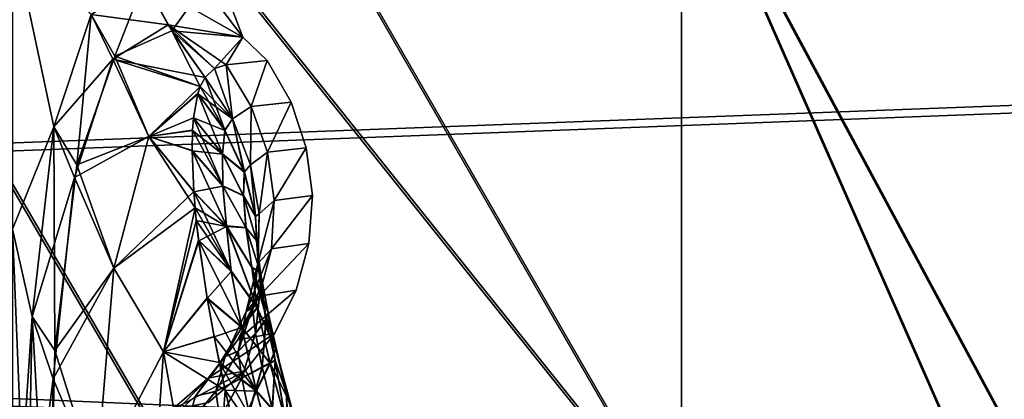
# Model space of a CAD drawing. Header units: metres. Extents: x -2 to 102, y -85 to 102.
# Tile 247 of 256: x 89.297 to 89.7, y 12.565 to 12.72. Entities that reach past the tile are written whole.
import ezdxf

# ---------------------------------------------------------------- set-up
doc = ezdxf.new("R2010")
doc.units = ezdxf.units.M
doc.layers.add('solid_21064300', color=7, linetype='CONTINUOUS')

msp = doc.modelspace()

# ---------------------------------------------------------------- linework, layer by layer
at = {"layer": 'solid_21064300'}
for points in [[(89.56752, 13.925978), (90.205063, 12.623672), (90.205063, 12.607708, 0.634671)], [(89.56752, 13.908181, -0.7038), (90.205063, 12.623672), (89.56752, 13.925978)], [(89.56752, 13.908162, 0.704183), (89.56752, 13.925978), (90.205063, 12.607708, 0.634671)], [(89.56752, 13.908181, -0.7038), (90.205063, 12.60772, -0.634434), (90.205063, 12.623672)], [(89.56752, 13.908181, -0.7038), (90.205063, 12.559903, -1.267264), (90.205063, 12.60772, -0.634434)], [(89.56752, 13.908181, -0.7038), (89.56752, 13.854839, -1.405802), (90.205063, 12.559903, -1.267264)], [(89.56752, 13.908162, 0.704183), (90.205063, 12.607708, 0.634671), (90.205063, 12.559855, 1.267738)], [(89.56752, 13.854762, 1.406565), (89.56752, 13.908162, 0.704183), (90.205063, 12.559855, 1.267738)], [(87.33728, 13.88422, 11.330343), (87.981567, 12.620817, 11.392597), (98.935745, 13.030113, 11.372429)], [(87.983307, 12.617163, -11.392777), (87.339081, 13.880909, -11.330506), (98.935745, 13.030113, -11.372429)], [(89.56752, 13.854839, -1.405802), (90.205063, 12.480341, -1.896892), (90.205063, 12.559903, -1.267264)], [(89.56752, 13.854839, -1.405802), (89.56752, 13.766087, -2.104211), (90.205063, 12.480341, -1.896892)], [(89.56752, 13.854762, 1.406565), (90.205063, 12.559855, 1.267738), (90.205063, 12.480234, 1.897597)], [(89.56752, 13.765913, 2.105348), (89.56752, 13.854762, 1.406565), (90.205063, 12.480234, 1.897597)], [(89.56752, 13.766087, -2.104211), (90.205063, 12.369237, -2.521725), (90.205063, 12.480341, -1.896892)], [(89.56752, 13.766087, -2.104211), (89.56752, 13.642151, -2.797242), (90.205063, 12.369237, -2.521725)], [(89.56752, 13.765913, 2.105348), (90.205063, 12.480234, 1.897597), (90.205063, 12.369047, 2.522657)], [(89.56752, 13.641843, 2.798743), (89.56752, 13.765913, 2.105348), (90.205063, 12.369047, 2.522657)], [(88.868202, 13.721738, -6.529762), (89.56752, 12.508906, -6.120467), (89.56752, 12.802241, -5.480462)], [(88.868202, 13.721738, -6.529762), (88.868202, 13.382913, -7.198717), (89.56752, 12.508906, -6.120467)], [(88.868202, 13.719884, 6.533656), (89.56752, 12.801035, 5.483281), (89.56752, 12.50739, 6.123565)], [(88.868202, 13.380642, 7.202936), (88.868202, 13.719884, 6.533656), (89.56752, 12.50739, 6.123565)], [(89.56752, 13.642151, -2.797242), (90.205063, 12.226871, -3.140185), (90.205063, 12.369237, -2.521725)], [(89.56752, 13.642151, -2.797242), (89.56752, 13.483349, -3.483123), (90.205063, 12.226871, -3.140185)], [(89.56752, 13.641843, 2.798743), (90.205063, 12.369047, 2.522657), (90.205063, 12.226575, 3.141337)], [(89.56752, 13.48287, 3.484979), (89.56752, 13.641843, 2.798743), (90.205063, 12.226575, 3.141337)], [(89.56752, 13.483349, -3.483123), (90.205063, 12.053601, -3.750708), (90.205063, 12.226871, -3.140185)], [(89.56752, 13.483349, -3.483123), (89.56752, 13.290086, -4.160103), (90.205063, 12.053601, -3.750708)], [(89.56752, 13.48287, 3.484979), (90.205063, 12.226575, 3.141337), (90.205063, 12.053178, 3.752071)], [(89.56752, 13.289399, 4.162298), (89.56752, 13.48287, 3.484979), (90.205063, 12.053178, 3.752071)], [(88.868202, 13.382913, -7.198717), (89.56752, 12.183601, -6.744829), (89.56752, 12.508906, -6.120467)], [(88.868202, 13.382913, -7.198717), (88.868202, 13.0115, -7.850142), (89.56752, 12.183601, -6.744829)], [(88.868202, 13.380642, 7.202936), (89.56752, 12.50739, 6.123565), (89.56752, 12.181745, 6.748182)], [(88.868202, 13.008777, 7.854655), (88.868202, 13.380642, 7.202936), (89.56752, 12.181745, 6.748182)], [(89.56752, 13.290086, -4.160103), (90.205063, 11.849868, -4.351752), (90.205063, 12.053601, -3.750708)], [(89.56752, 13.290086, -4.160103), (89.56752, 13.062857, -4.82645), (90.205063, 11.849868, -4.351752)], [(89.56752, 13.289399, 4.162298), (90.205063, 12.053178, 3.752071), (90.205063, 11.849295, 4.353315)], [(89.56752, 13.061927, 4.828967), (89.56752, 13.289399, 4.162298), (90.205063, 11.849295, 4.353315)], [(89.56752, 13.062857, -4.82645), (90.205063, 11.616185, -4.941797), (90.205063, 11.849868, -4.351752)], [(89.56752, 13.062857, -4.82645), (89.56752, 12.802241, -5.480462), (90.205063, 11.616185, -4.941797)], [(89.56752, 13.061927, 4.828967), (90.205063, 11.849295, 4.353315), (90.205063, 11.61544, 4.943548)], [(89.56752, 12.801035, 5.483281), (89.56752, 13.061927, 4.828967), (90.205063, 11.61544, 4.943548)], [(87.981567, 12.620817, 11.392597), (98.895546, 12.158201, 11.415393), (98.935745, 13.030113, 11.372429)], [(87.983307, 12.617163, -11.392777), (98.935745, 13.030113, -11.372429), (98.895546, 12.158201, -11.415393)], [(88.868202, 13.0115, -7.850142), (89.56752, 11.827157, -7.351953), (89.56752, 12.183601, -6.744829)], [(88.868202, 13.0115, -7.850142), (88.868202, 12.608404, -8.482453), (89.56752, 11.827157, -7.351953)], [(88.868202, 13.008777, 7.854655), (89.56752, 12.181745, 6.748182), (89.56752, 11.824931, 7.355533)], [(88.868202, 12.605194, 8.487224), (88.868202, 13.008777, 7.854655), (89.56752, 11.824931, 7.355533)], [(89.56752, 12.802241, -5.480462), (90.205063, 11.353144, -5.519352), (90.205063, 11.616185, -4.941797)], [(89.56752, 12.802241, -5.480462), (89.56752, 12.508906, -6.120467), (90.205063, 11.353144, -5.519352)], [(89.56752, 12.801035, 5.483281), (90.205063, 11.61544, 4.943548), (90.205063, 11.352208, 5.521277)], [(89.56752, 12.50739, 6.123565), (89.56752, 12.801035, 5.483281), (90.205063, 11.352208, 5.521277)], [(89.293793, 12.756015, -2.005582), (89.325943, 12.722303, -1.781868), (89.310661, 12.676391, -2.269914)], [(89.293793, 12.634574, -2.665673), (89.293793, 12.756015, -2.005582), (89.310661, 12.676391, -2.269914)], [(89.310661, 12.67639, 2.26992), (89.293793, 12.756015, 2.005583), (89.293793, 12.634574, 2.665674)], [(89.310661, 12.67639, 2.26992), (89.325943, 12.722303, 1.781872), (89.293793, 12.756015, 2.005583)], [(89.335579, 12.705263, -1.776027), (89.325943, 12.722303, -1.781868), (89.347664, 12.736163, -1.291426)], [(89.357437, 12.718156, 1.292002), (89.347664, 12.736163, 1.291426), (89.325943, 12.722303, 1.781872)], [(89.335579, 12.705263, -1.776027), (89.347664, 12.736163, -1.291426), (89.358978, 12.715665, -1.292091)], [(89.358978, 12.715665, -1.292091), (89.347664, 12.736163, -1.291426), (89.3722, 12.734023, -0.646365)], [(89.388084, 12.713119, 0.430862), (89.3722, 12.734023, 0.646369), (89.347664, 12.736163, 1.291426)], [(89.388084, 12.713119, 0.430862), (89.347664, 12.736163, 1.291426), (89.357437, 12.718156, 1.292002)], [(89.388084, 12.713119, -0.430862), (89.358978, 12.715665, -1.292091), (89.3722, 12.734023, -0.646365)], [(89.388084, 12.713119, -0.430862), (89.3722, 12.734023, -0.646365), (89.380394, 12.7333)], [(89.388084, 12.713119, 0.430862), (89.380394, 12.7333), (89.3722, 12.734023, 0.646369)], [(89.388084, 12.713119, -0.430862), (89.380394, 12.7333), (89.388084, 12.713119, 0.430862)], [(89.320107, 12.660811, -2.258475), (89.310661, 12.676391, -2.269914), (89.325943, 12.722303, -1.781868)], [(89.334808, 12.704041, 1.796175), (89.325943, 12.722303, 1.781872), (89.310661, 12.67639, 2.26992)], [(89.320107, 12.660811, -2.258475), (89.325943, 12.722303, -1.781868), (89.335579, 12.705263, -1.776027)], [(89.334808, 12.704041, 1.796175), (89.357437, 12.718156, 1.292002), (89.325943, 12.722303, 1.781872)], [(89.372612, 12.696631, 1.292867), (89.357437, 12.718156, 1.292002), (89.334808, 12.704041, 1.796175)], [(89.376457, 12.700241, 1.142395), (89.357437, 12.718156, 1.292002), (89.372612, 12.696631, 1.292867)], [(89.381157, 12.701797, 0.991892), (89.388084, 12.713119, 0.430862), (89.357437, 12.718156, 1.292002)], [(89.376457, 12.700241, 1.142395), (89.381157, 12.701797, 0.991892), (89.357437, 12.718156, 1.292002)], [(89.370605, 12.692861, -1.392923), (89.335579, 12.705263, -1.776027), (89.358978, 12.715665, -1.292091)], [(89.370605, 12.692861, -1.392923), (89.358978, 12.715665, -1.292091), (89.372612, 12.696631, -1.292867)], [(89.376457, 12.700241, -1.142395), (89.372612, 12.696631, -1.292867), (89.358978, 12.715665, -1.292091)], [(89.376457, 12.700241, -1.142395), (89.358978, 12.715665, -1.292091), (89.388084, 12.713119, -0.430862)], [(89.381157, 12.701797, -0.991892), (89.376457, 12.700241, -1.142395), (89.388084, 12.713119, -0.430862)], [(89.381157, 12.701797, 0.991892), (89.397949, 12.703526, 0.000001), (89.388084, 12.713119, 0.430862)], [(89.397949, 12.703526, 0.000001), (89.381157, 12.701797, -0.991892), (89.388084, 12.713119, -0.430862)], [(89.397949, 12.703526, 0.000001), (89.388084, 12.713119, -0.430862), (89.388084, 12.713119, 0.430862)], [(89.349625, 12.672466, -1.887702), (89.320107, 12.660811, -2.258475), (89.335579, 12.705263, -1.776027)], [(89.370605, 12.692861, -1.392923), (89.349625, 12.672466, -1.887702), (89.335579, 12.705263, -1.776027)], [(89.319107, 12.655685, 2.298537), (89.334808, 12.704041, 1.796175), (89.310661, 12.67639, 2.26992)], [(89.349625, 12.672465, 1.887708), (89.334808, 12.704041, 1.796175), (89.319107, 12.655685, 2.298537)], [(89.370605, 12.692861, 1.392914), (89.372612, 12.696631, 1.292867), (89.334808, 12.704041, 1.796175)], [(89.349625, 12.672465, 1.887708), (89.370605, 12.692861, 1.392914), (89.334808, 12.704041, 1.796175)], [(89.381157, 12.701797, -0.991892), (89.383743, 12.679662, -1.292133), (89.376457, 12.700241, -1.142395)], [(89.376457, 12.700241, 1.142395), (89.383743, 12.679662, 1.292133), (89.381157, 12.701797, 0.991892)], [(89.391403, 12.684738, -0.992094), (89.381157, 12.701797, -0.991892), (89.397949, 12.703526, 0.000001)], [(89.391403, 12.684738, 0.992094), (89.397949, 12.703526, 0.000001), (89.381157, 12.701797, 0.991892)], [(89.391403, 12.684738, -0.992094), (89.383743, 12.679662, -1.292133), (89.381157, 12.701797, -0.991892)], [(89.391403, 12.684738, 0.992094), (89.381157, 12.701797, 0.991892), (89.383743, 12.679662, 1.292133)], [(89.407753, 12.686441, 0), (89.391403, 12.684738, -0.992094), (89.397949, 12.703526, 0.000001)], [(89.391403, 12.684738, 0.992094), (89.407753, 12.686441, 0), (89.397949, 12.703526, 0.000001)], [(89.380692, 12.674996, 1.446597), (89.372612, 12.696631, 1.292867), (89.370605, 12.692861, 1.392914)], [(89.383743, 12.679662, -1.292133), (89.370605, 12.692861, -1.392923), (89.372612, 12.696631, -1.292867)], [(89.376457, 12.700241, 1.142395), (89.372612, 12.696631, 1.292867), (89.383743, 12.679662, 1.292133)], [(89.376457, 12.700241, -1.142395), (89.383743, 12.679662, -1.292133), (89.372612, 12.696631, -1.292867)], [(89.383743, 12.679662, 1.292133), (89.372612, 12.696631, 1.292867), (89.380692, 12.674996, 1.446597)], [(89.369637, 12.689985, 1.451931), (89.370605, 12.692861, 1.392914), (89.349625, 12.672465, 1.887708)], [(89.369614, 12.689892, -1.453689), (89.349625, 12.672466, -1.887702), (89.370605, 12.692861, -1.392923)], [(89.383743, 12.679662, -1.292133), (89.369614, 12.689892, -1.453689), (89.370605, 12.692861, -1.392923)], [(89.380692, 12.674996, 1.446597), (89.370605, 12.692861, 1.392914), (89.369637, 12.689985, 1.451931)], [(89.367859, 12.680134, 1.60683), (89.369637, 12.689985, 1.451931), (89.349625, 12.672465, 1.887708)], [(89.367844, 12.680008, -1.608523), (89.349625, 12.672466, -1.887702), (89.369614, 12.689892, -1.453689)], [(89.380676, 12.674908, -1.448314), (89.367844, 12.680008, -1.608523), (89.369614, 12.689892, -1.453689)], [(89.379646, 12.665293, 1.602721), (89.369637, 12.689985, 1.451931), (89.367859, 12.680134, 1.60683)], [(89.383743, 12.679662, -1.292133), (89.380676, 12.674908, -1.448314), (89.369614, 12.689892, -1.453689)], [(89.380692, 12.674996, 1.446597), (89.369637, 12.689985, 1.451931), (89.379646, 12.665293, 1.602721)], [(89.391403, 12.684738, -0.992094), (89.39122, 12.660796, -1.291279), (89.383743, 12.679662, -1.292133)], [(89.391403, 12.684738, 0.992094), (89.383743, 12.679662, 1.292133), (89.39122, 12.660796, 1.291279)], [(89.391403, 12.684738, -0.992094), (89.398071, 12.665988, -0.992172), (89.39122, 12.660796, -1.291279)], [(89.391403, 12.684738, 0.992094), (89.39122, 12.660796, 1.291279), (89.398071, 12.665988, 0.992172)], [(89.407753, 12.686441, 0), (89.398071, 12.665988, -0.992172), (89.391403, 12.684738, -0.992094)], [(89.391403, 12.684738, 0.992094), (89.398071, 12.665988, 0.992172), (89.407753, 12.686441, 0)], [(89.414009, 12.667775, 0), (89.398071, 12.665988, -0.992172), (89.407753, 12.686441, 0)], [(89.398071, 12.665988, 0.992172), (89.414009, 12.667775, 0), (89.407753, 12.686441, 0)], [(89.293793, 12.634574, -2.665673), (89.310661, 12.676391, -2.269914), (89.301872, 12.598753, -2.753372)], [(89.301872, 12.598752, 2.753377), (89.310661, 12.67639, 2.26992), (89.293793, 12.634574, 2.665674)], [(89.311119, 12.584913, -2.737198), (89.301872, 12.598753, -2.753372), (89.310661, 12.676391, -2.269914)], [(89.319107, 12.655685, 2.298537), (89.310661, 12.67639, 2.26992), (89.301872, 12.598752, 2.753377)], [(89.311119, 12.584913, -2.737198), (89.310661, 12.676391, -2.269914), (89.320107, 12.660811, -2.258475)], [(89.367455, 12.674962, 1.672326), (89.367859, 12.680134, 1.60683), (89.349625, 12.672465, 1.887708)], [(89.367844, 12.680008, -1.608523), (89.367455, 12.674924, -1.672785), (89.349625, 12.672466, -1.887702)], [(89.379852, 12.652235, 1.758623), (89.367859, 12.680134, 1.60683), (89.367455, 12.674962, 1.672326)], [(89.379639, 12.665168, -1.604437), (89.367455, 12.674924, -1.672785), (89.367844, 12.680008, -1.608523)], [(89.379639, 12.665168, -1.604437), (89.367844, 12.680008, -1.608523), (89.380676, 12.674908, -1.448314)], [(89.379646, 12.665293, 1.602721), (89.367859, 12.680134, 1.60683), (89.379852, 12.652235, 1.758623)], [(89.383743, 12.679662, -1.292133), (89.388626, 12.657897, -1.447104), (89.380676, 12.674908, -1.448314)], [(89.383743, 12.679662, 1.292133), (89.380692, 12.674996, 1.446597), (89.388641, 12.657987, 1.445392)], [(89.383743, 12.679662, -1.292133), (89.39122, 12.660796, -1.291279), (89.388626, 12.657897, -1.447104)], [(89.39122, 12.660796, 1.291279), (89.383743, 12.679662, 1.292133), (89.388641, 12.657987, 1.445392)], [(89.335304, 12.618553, 2.38353), (89.349625, 12.672465, 1.887708), (89.319107, 12.655685, 2.298537)], [(89.349625, 12.672466, -1.887702), (89.335304, 12.618553, -2.383527), (89.320107, 12.660811, -2.258475)], [(89.368477, 12.643209, -1.975344), (89.335304, 12.618553, -2.383527), (89.349625, 12.672466, -1.887702)], [(89.36792, 12.649954, 1.920158), (89.349625, 12.672465, 1.887708), (89.335304, 12.618553, 2.38353)], [(89.367249, 12.666714, 1.764022), (89.367455, 12.674962, 1.672326), (89.349625, 12.672465, 1.887708)], [(89.367455, 12.674924, -1.672785), (89.367249, 12.666543, -1.765787), (89.349625, 12.672466, -1.887702)], [(89.367935, 12.649752, -1.921866), (89.368477, 12.643209, -1.975344), (89.349625, 12.672466, -1.887702)], [(89.367249, 12.666543, -1.765787), (89.367935, 12.649752, -1.921866), (89.349625, 12.672466, -1.887702)], [(89.36792, 12.649954, 1.920158), (89.367249, 12.666714, 1.764022), (89.349625, 12.672465, 1.887708)], [(89.379852, 12.652235, 1.758623), (89.367455, 12.674962, 1.672326), (89.367249, 12.666714, 1.764022)], [(89.379639, 12.665168, -1.604437), (89.367249, 12.666543, -1.765787), (89.367455, 12.674924, -1.672785)], [(89.379639, 12.665168, -1.604437), (89.380676, 12.674908, -1.448314), (89.388626, 12.657897, -1.447104)], [(89.388641, 12.657987, 1.445392), (89.380692, 12.674996, 1.446597), (89.379646, 12.665293, 1.602721)], [(89.381371, 12.635869, 1.914222), (89.367249, 12.666714, 1.764022), (89.36792, 12.649954, 1.920158)], [(89.379852, 12.652235, 1.758623), (89.367249, 12.666714, 1.764022), (89.381371, 12.635869, 1.914222)], [(89.37986, 12.652073, -1.760336), (89.367935, 12.649752, -1.921866), (89.367249, 12.666543, -1.765787)], [(89.37986, 12.652073, -1.760336), (89.367249, 12.666543, -1.765787), (89.379639, 12.665168, -1.604437)], [(89.388321, 12.648164, -1.602767), (89.379639, 12.665168, -1.604437), (89.388626, 12.657897, -1.447104)], [(89.37986, 12.652073, -1.760336), (89.379639, 12.665168, -1.604437), (89.388321, 12.648164, -1.602767)], [(89.388321, 12.648289, 1.601057), (89.379646, 12.665293, 1.602721), (89.379852, 12.652235, 1.758623)], [(89.388641, 12.657987, 1.445392), (89.379646, 12.665293, 1.602721), (89.388321, 12.648289, 1.601057)], [(89.398071, 12.665988, -0.992172), (89.394722, 12.640813, -1.290339), (89.39122, 12.660796, -1.291279)], [(89.398071, 12.665988, 0.992172), (89.39122, 12.660796, 1.291279), (89.394722, 12.640813, 1.290339)], [(89.398071, 12.665988, -0.992172), (89.400894, 12.64629, -0.992124), (89.394722, 12.640813, -1.290339)], [(89.398071, 12.665988, 0.992172), (89.394722, 12.640813, 1.290339), (89.400894, 12.64629, 0.992124)], [(89.414009, 12.667775, 0), (89.400894, 12.64629, -0.992124), (89.398071, 12.665988, -0.992172)], [(89.398071, 12.665988, 0.992172), (89.400894, 12.64629, 0.992124), (89.414009, 12.667775, 0)], [(89.416489, 12.648244, 0), (89.400894, 12.64629, -0.992124), (89.414009, 12.667775, 0)], [(89.400894, 12.64629, 0.992124), (89.416489, 12.648244, 0), (89.414009, 12.667775, 0)], [(89.335304, 12.618553, -2.383527), (89.311119, 12.584913, -2.737198), (89.320107, 12.660811, -2.258475)], [(89.39122, 12.660796, -1.291279), (89.393242, 12.639702, -1.445813), (89.388626, 12.657897, -1.447104)], [(89.39122, 12.660796, 1.291279), (89.388641, 12.657987, 1.445392), (89.39325, 12.639792, 1.444106)], [(89.39122, 12.660796, -1.291279), (89.394722, 12.640813, -1.290339), (89.393242, 12.639702, -1.445813)], [(89.394722, 12.640813, 1.290339), (89.39122, 12.660796, 1.291279), (89.39325, 12.639792, 1.444106)], [(89.39325, 12.639792, 1.444106), (89.388641, 12.657987, 1.445392), (89.388321, 12.648289, 1.601057)], [(89.388321, 12.648164, -1.602767), (89.388626, 12.657897, -1.447104), (89.393242, 12.639702, -1.445813)], [(89.310455, 12.573229, 2.796666), (89.319107, 12.655685, 2.298537), (89.301872, 12.598752, 2.753377)], [(89.335304, 12.618553, 2.38353), (89.319107, 12.655685, 2.298537), (89.310455, 12.573229, 2.796666)], [(89.381393, 12.635672, -1.915931), (89.367935, 12.649752, -1.921866), (89.37986, 12.652073, -1.760336)], [(89.389305, 12.635267, 1.756484), (89.379852, 12.652235, 1.758623), (89.381371, 12.635869, 1.914222)], [(89.388321, 12.648289, 1.601057), (89.379852, 12.652235, 1.758623), (89.389305, 12.635267, 1.756484)], [(89.389328, 12.635106, -1.758191), (89.37986, 12.652073, -1.760336), (89.388321, 12.648164, -1.602767)], [(89.381393, 12.635672, -1.915931), (89.37986, 12.652073, -1.760336), (89.389328, 12.635106, -1.758191)], [(89.368477, 12.643209, 1.975345), (89.36792, 12.649954, 1.920158), (89.335304, 12.618553, 2.38353)], [(89.383209, 12.6175, 2.069679), (89.36792, 12.649954, 1.920158), (89.368477, 12.643209, 1.975345)], [(89.381371, 12.635869, 1.914222), (89.36792, 12.649954, 1.920158), (89.383209, 12.6175, 2.069679)], [(89.381393, 12.635672, -1.915931), (89.368477, 12.643209, -1.975344), (89.367935, 12.649752, -1.921866)], [(89.393578, 12.629947, 1.599302), (89.388321, 12.648289, 1.601057), (89.389305, 12.635267, 1.756484)], [(89.39325, 12.639792, 1.444106), (89.388321, 12.648289, 1.601057), (89.393578, 12.629947, 1.599302)], [(89.393585, 12.629821, -1.601007), (89.388321, 12.648164, -1.602767), (89.393242, 12.639702, -1.445813)], [(89.389328, 12.635106, -1.758191), (89.388321, 12.648164, -1.602767), (89.393585, 12.629821, -1.601007)], [(89.416489, 12.648244, 0), (89.399765, 12.626423, -0.991951), (89.400894, 12.64629, -0.992124)], [(89.4151, 12.628606, 0), (89.399765, 12.626423, -0.991951), (89.416489, 12.648244, 0)], [(89.399765, 12.626423, 0.991951), (89.4151, 12.628606, 0), (89.416489, 12.648244, 0)], [(89.400894, 12.64629, 0.992124), (89.399765, 12.626423, 0.991951), (89.416489, 12.648244, 0)], [(89.400894, 12.64629, -0.992124), (89.394119, 12.620536, -1.289353), (89.394722, 12.640813, -1.290339)], [(89.400894, 12.64629, -0.992124), (89.399765, 12.626423, -0.991951), (89.394119, 12.620536, -1.289353)], [(89.400894, 12.64629, 0.992124), (89.394722, 12.640813, 1.290339), (89.394119, 12.620536, 1.289353)], [(89.400894, 12.64629, 0.992124), (89.394119, 12.620536, 1.289353), (89.399765, 12.626423, 0.991951)], [(89.355522, 12.584318, 2.463253), (89.368477, 12.643209, 1.975345), (89.335304, 12.618553, 2.38353)], [(89.368477, 12.643209, -1.975344), (89.355522, 12.584323, -2.463219), (89.335304, 12.618553, -2.383527)], [(89.368988, 12.638103, 2.014966), (89.368477, 12.643209, 1.975345), (89.355522, 12.584318, 2.463253)], [(89.368996, 12.638008, -2.015691), (89.355522, 12.584323, -2.463219), (89.368477, 12.643209, -1.975344)], [(89.383209, 12.6175, 2.069679), (89.368477, 12.643209, 1.975345), (89.368988, 12.638103, 2.014966)], [(89.381393, 12.635672, -1.915931), (89.368996, 12.638008, -2.015691), (89.368477, 12.643209, -1.975344)], [(89.394722, 12.640813, -1.290339), (89.394363, 12.620965, -1.444486), (89.393242, 12.639702, -1.445813)], [(89.394722, 12.640813, 1.290339), (89.39325, 12.639792, 1.444106), (89.394363, 12.621058, 1.442784)], [(89.394722, 12.640813, -1.290339), (89.394119, 12.620536, -1.289353), (89.394363, 12.620965, -1.444486)], [(89.394119, 12.620536, 1.289353), (89.394722, 12.640813, 1.290339), (89.394363, 12.621058, 1.442784)], [(89.369926, 12.630015, 2.074509), (89.368988, 12.638103, 2.014966), (89.355522, 12.584318, 2.463253)], [(89.369957, 12.62977, -2.076259), (89.355522, 12.584323, -2.463219), (89.368996, 12.638008, -2.015691)], [(89.383209, 12.6175, 2.069679), (89.368988, 12.638103, 2.014966), (89.369926, 12.630015, 2.074509)], [(89.381393, 12.635672, -1.915931), (89.369957, 12.62977, -2.076259), (89.368996, 12.638008, -2.015691)], [(89.393585, 12.629821, -1.601007), (89.393242, 12.639702, -1.445813), (89.394363, 12.620965, -1.444486)], [(89.394363, 12.621058, 1.442784), (89.39325, 12.639792, 1.444106), (89.393578, 12.629947, 1.599302)], [(89.293793, 12.634574, -2.665673), (89.301872, 12.598753, -2.753372), (89.299629, 12.489688, -3.230553)], [(89.293793, 12.478999, -3.318563), (89.293793, 12.634574, -2.665673), (89.299629, 12.489688, -3.230553)], [(89.301872, 12.598752, 2.753377), (89.293793, 12.634574, 2.665674), (89.293793, 12.478999, 3.318564)], [(89.383247, 12.617266, -2.071384), (89.369957, 12.62977, -2.076259), (89.381393, 12.635672, -1.915931)], [(89.381371, 12.635869, 1.914222), (89.383209, 12.6175, 2.069679), (89.39386, 12.602436, 2.06683)], [(89.391663, 12.619001, 1.911593), (89.381371, 12.635869, 1.914222), (89.39386, 12.602436, 2.06683)], [(89.389305, 12.635267, 1.756484), (89.381371, 12.635869, 1.914222), (89.391663, 12.619001, 1.911593)], [(89.391693, 12.618805, -1.913297), (89.381393, 12.635672, -1.915931), (89.389328, 12.635106, -1.758191)], [(89.393913, 12.602204, -2.06853), (89.381393, 12.635672, -1.915931), (89.391693, 12.618805, -1.913297)], [(89.393913, 12.602204, -2.06853), (89.383247, 12.617266, -2.071384), (89.381393, 12.635672, -1.915931)], [(89.395256, 12.616789, 1.754239), (89.389305, 12.635267, 1.756484), (89.391663, 12.619001, 1.911593)], [(89.393578, 12.629947, 1.599302), (89.389305, 12.635267, 1.756484), (89.395256, 12.616789, 1.754239)], [(89.395287, 12.616626, -1.755941), (89.389328, 12.635106, -1.758191), (89.393585, 12.629821, -1.601007)], [(89.391693, 12.618805, -1.913297), (89.389328, 12.635106, -1.758191), (89.395287, 12.616626, -1.755941)], [(89.373413, 12.606433, 2.230717), (89.369926, 12.630015, 2.074509), (89.355522, 12.584318, 2.463253)], [(89.369957, 12.62977, -2.076259), (89.373466, 12.606157, -2.23242), (89.355522, 12.584323, -2.463219)], [(89.387543, 12.594595, 2.224453), (89.369926, 12.630015, 2.074509), (89.373413, 12.606433, 2.230717)], [(89.383209, 12.6175, 2.069679), (89.369926, 12.630015, 2.074509), (89.387543, 12.594595, 2.224453)], [(89.383247, 12.617266, -2.071384), (89.373466, 12.606157, -2.23242), (89.369957, 12.62977, -2.076259)], [(89.395226, 12.61094, 1.597521), (89.393578, 12.629947, 1.599302), (89.395256, 12.616789, 1.754239)], [(89.394363, 12.621058, 1.442784), (89.393578, 12.629947, 1.599302), (89.395226, 12.61094, 1.597521)], [(89.395241, 12.610811, -1.599221), (89.393585, 12.629821, -1.601007), (89.394363, 12.620965, -1.444486)], [(89.395287, 12.616626, -1.755941), (89.393585, 12.629821, -1.601007), (89.395241, 12.610811, -1.599221)], [(89.4151, 12.628606, 0), (89.394722, 12.607174, -0.991661), (89.399765, 12.626423, -0.991951)], [(89.409882, 12.609621, 0), (89.394722, 12.607174, -0.991661), (89.4151, 12.628606, 0)], [(89.394722, 12.607174, 0.991661), (89.409882, 12.609621, 0), (89.4151, 12.628606, 0)], [(89.399765, 12.626423, 0.991951), (89.394722, 12.607174, 0.991661), (89.4151, 12.628606, 0)], [(89.399765, 12.626423, -0.991951), (89.38942, 12.600801, -1.288361), (89.394119, 12.620536, -1.289353)], [(89.399765, 12.626423, -0.991951), (89.394722, 12.607174, -0.991661), (89.38942, 12.600801, -1.288361)], [(89.399765, 12.626423, 0.991951), (89.394119, 12.620536, 1.289353), (89.38942, 12.600801, 1.288361)], [(89.399765, 12.626423, 0.991951), (89.38942, 12.600801, 1.288361), (89.394722, 12.607174, 0.991661)], [(87.981567, 12.620817, 11.392597), (88.560776, 11.326357, 11.456383), (98.895546, 12.158201, 11.415393)], [(89.394119, 12.620536, -1.289353), (89.38942, 12.600801, -1.288361), (89.391945, 12.60235, -1.443171)], [(89.38942, 12.600801, 1.288361), (89.394119, 12.620536, 1.289353), (89.391937, 12.602448, 1.441473)], [(89.391937, 12.602448, 1.441473), (89.394363, 12.621058, 1.442784), (89.395226, 12.61094, 1.597521)], [(89.394119, 12.620536, 1.289353), (89.394363, 12.621058, 1.442784), (89.391937, 12.602448, 1.441473)], [(89.394119, 12.620536, -1.289353), (89.391945, 12.60235, -1.443171), (89.394363, 12.620965, -1.444486)], [(89.395241, 12.610811, -1.599221), (89.394363, 12.620965, -1.444486), (89.391945, 12.60235, -1.443171)], [(88.562424, 11.322414, -11.456576), (87.983307, 12.617163, -11.392777), (98.895546, 12.158201, -11.415393)], [(89.327942, 12.531281, 2.874785), (89.335304, 12.618553, 2.38353), (89.310455, 12.573229, 2.796666)], [(89.335304, 12.618553, -2.383527), (89.327942, 12.531281, -2.874784), (89.311119, 12.584913, -2.737198)], [(89.355522, 12.584318, 2.463253), (89.335304, 12.618553, 2.38353), (89.327942, 12.531281, 2.874785)], [(89.355522, 12.584323, -2.463219), (89.327942, 12.531281, -2.874784), (89.335304, 12.618553, -2.383527)], [(89.387604, 12.594325, -2.226152), (89.373466, 12.606157, -2.23242), (89.383247, 12.617266, -2.071384)], [(89.39386, 12.602436, 2.06683), (89.383209, 12.6175, 2.069679), (89.387543, 12.594595, 2.224453)], [(89.387604, 12.594325, -2.226152), (89.383247, 12.617266, -2.071384), (89.393913, 12.602204, -2.06853)], [(89.391663, 12.619001, 1.911593), (89.39386, 12.602436, 2.06683), (89.401489, 12.585659, 2.063834)], [(89.398361, 12.600431, 1.908839), (89.391663, 12.619001, 1.911593), (89.401489, 12.585659, 2.063834)], [(89.395256, 12.616789, 1.754239), (89.391663, 12.619001, 1.911593), (89.398361, 12.600431, 1.908839)], [(89.398407, 12.600234, -1.910537), (89.391693, 12.618805, -1.913297), (89.395287, 12.616626, -1.755941)], [(89.401543, 12.585426, -2.065528), (89.391693, 12.618805, -1.913297), (89.398407, 12.600234, -1.910537)], [(89.401543, 12.585426, -2.065528), (89.393913, 12.602204, -2.06853), (89.391693, 12.618805, -1.913297)], [(89.395226, 12.61094, 1.597521), (89.395256, 12.616789, 1.754239), (89.397476, 12.597506, 1.751975)], [(89.397507, 12.59734, -1.753672), (89.395287, 12.616626, -1.755941), (89.395241, 12.610811, -1.599221)], [(89.397476, 12.597506, 1.751975), (89.395256, 12.616789, 1.754239), (89.398361, 12.600431, 1.908839)], [(89.398407, 12.600234, -1.910537), (89.395287, 12.616626, -1.755941), (89.397507, 12.59734, -1.753672)], [(88.868202, 12.608404, -8.482453), (89.56752, 11.440485, -7.940287), (89.56752, 11.827157, -7.351953)], [(88.868202, 12.608404, -8.482453), (88.868202, 12.174607, -9.094109), (89.56752, 11.440485, -7.940287)], [(89.409882, 12.609621, 0), (89.385971, 12.589305, -0.991264), (89.394722, 12.607174, -0.991661)], [(89.401054, 12.592026, 0), (89.385971, 12.589305, -0.991264), (89.409882, 12.609621, 0)], [(89.385971, 12.589305, 0.991264), (89.401054, 12.592026, 0), (89.409882, 12.609621, 0)], [(89.394722, 12.607174, 0.991661), (89.385971, 12.589305, 0.991264), (89.409882, 12.609621, 0)], [(89.391937, 12.602448, 1.441473), (89.395226, 12.61094, 1.597521), (89.393196, 12.591967, 1.595779)], [(89.393219, 12.591833, -1.597475), (89.395241, 12.610811, -1.599221), (89.391945, 12.60235, -1.443171)], [(89.393196, 12.591967, 1.595779), (89.395226, 12.61094, 1.597521), (89.397476, 12.597506, 1.751975)], [(89.397507, 12.59734, -1.753672), (89.395241, 12.610811, -1.599221), (89.393219, 12.591833, -1.597475)], [(88.868202, 12.605194, 8.487224), (89.56752, 11.824931, 7.355533), (89.56752, 11.437862, 7.944065)], [(88.868202, 12.170878, 9.099099), (88.868202, 12.605194, 8.487224), (89.56752, 11.437862, 7.944065)], [(89.376274, 12.590652, 2.324368), (89.373413, 12.606433, 2.230717), (89.355522, 12.584318, 2.463253)], [(89.373466, 12.606157, -2.23242), (89.376297, 12.590508, -2.325195), (89.355522, 12.584323, -2.463219)], [(89.393532, 12.568496, 2.378657), (89.373413, 12.606433, 2.230717), (89.376274, 12.590652, 2.324368)], [(89.387543, 12.594595, 2.224453), (89.373413, 12.606433, 2.230717), (89.393532, 12.568496, 2.378657)], [(89.387604, 12.594325, -2.226152), (89.376297, 12.590508, -2.325195), (89.373466, 12.606157, -2.23242)], [(89.394722, 12.607174, -0.991661), (89.380821, 12.582423, -1.287404), (89.38942, 12.600801, -1.288361)], [(89.394722, 12.607174, -0.991661), (89.385971, 12.589305, -0.991264), (89.380821, 12.582423, -1.287404)], [(89.394722, 12.607174, 0.991661), (89.38942, 12.600801, 1.288361), (89.380821, 12.582423, 1.287403)], [(89.394722, 12.607174, 0.991661), (89.380821, 12.582423, 1.287403), (89.385971, 12.589305, 0.991264)], [(89.38942, 12.600801, -1.288361), (89.380821, 12.582423, -1.287404), (89.38607, 12.584517, -1.441913)], [(89.380821, 12.582423, 1.287403), (89.38942, 12.600801, 1.288361), (89.386063, 12.58462, 1.44022)], [(89.386063, 12.58462, 1.44022), (89.391937, 12.602448, 1.441473), (89.393196, 12.591967, 1.595779)], [(89.38942, 12.600801, 1.288361), (89.391937, 12.602448, 1.441473), (89.386063, 12.58462, 1.44022)], [(89.38942, 12.600801, -1.288361), (89.38607, 12.584517, -1.441913), (89.391945, 12.60235, -1.443171)], [(89.393219, 12.591833, -1.597475), (89.391945, 12.60235, -1.443171), (89.38607, 12.584517, -1.441913)], [(89.39386, 12.602436, 2.06683), (89.387543, 12.594595, 2.224453), (89.399094, 12.579778, 2.221131)], [(89.399155, 12.579512, -2.222825), (89.387604, 12.594325, -2.226152), (89.393913, 12.602204, -2.06853)], [(89.401489, 12.585659, 2.063834), (89.39386, 12.602436, 2.06683), (89.399094, 12.579778, 2.221131)], [(89.399155, 12.579512, -2.222825), (89.393913, 12.602204, -2.06853), (89.401543, 12.585426, -2.065528)], [(89.397476, 12.597506, 1.751975), (89.398361, 12.600431, 1.908839), (89.401215, 12.580897, 1.906069)], [(89.40126, 12.580698, -1.907761), (89.398407, 12.600234, -1.910537), (89.397507, 12.59734, -1.753672)], [(89.398361, 12.600431, 1.908839), (89.401489, 12.585659, 2.063834), (89.405815, 12.567752, 2.060795)], [(89.401215, 12.580897, 1.906069), (89.398361, 12.600431, 1.908839), (89.405815, 12.567752, 2.060795)], [(89.405876, 12.567518, -2.062484), (89.398407, 12.600234, -1.910537), (89.40126, 12.580698, -1.907761)], [(89.405876, 12.567518, -2.062484), (89.401543, 12.585426, -2.065528), (89.398407, 12.600234, -1.910537)], [(89.299629, 12.489686, 3.23056), (89.301872, 12.598752, 2.753377), (89.293793, 12.478999, 3.318564)], [(89.308685, 12.477867, -3.21006), (89.299629, 12.489688, -3.230553), (89.301872, 12.598753, -2.753372)], [(89.310455, 12.573229, 2.796666), (89.301872, 12.598752, 2.753377), (89.299629, 12.489686, 3.23056)], [(89.308685, 12.477867, -3.21006), (89.301872, 12.598753, -2.753372), (89.311119, 12.584913, -2.737198)], [(89.393196, 12.591967, 1.595779), (89.397476, 12.597506, 1.751975), (89.395874, 12.578153, 1.749778)], [(89.395912, 12.577983, -1.75147), (89.397507, 12.59734, -1.753672), (89.393219, 12.591833, -1.597475)], [(89.395874, 12.578153, 1.749778), (89.397476, 12.597506, 1.751975), (89.401215, 12.580897, 1.906069)], [(89.40126, 12.580698, -1.907761), (89.397507, 12.59734, -1.753672), (89.395912, 12.577983, -1.75147)], [(89.401054, 12.592026, 0), (89.373856, 12.573525, -0.990777), (89.385971, 12.589305, -0.991264)], [(89.388939, 12.576502, 0), (89.373856, 12.573525, -0.990777), (89.401054, 12.592026, 0)], [(89.373856, 12.573525, 0.990777), (89.388939, 12.576502, 0), (89.401054, 12.592026, 0)], [(89.385971, 12.589305, 0.991264), (89.373856, 12.573525, 0.990777), (89.401054, 12.592026, 0)], [(89.387604, 12.594325, -2.226152), (89.378487, 12.579605, -2.385911), (89.376297, 12.590508, -2.325195)], [(89.393608, 12.568191, -2.380349), (89.378487, 12.579605, -2.385911), (89.387604, 12.594325, -2.226152)], [(89.386063, 12.58462, 1.44022), (89.393196, 12.591967, 1.595779), (89.387573, 12.573722, 1.594141)], [(89.387596, 12.573585, -1.595831), (89.393219, 12.591833, -1.597475), (89.38607, 12.584517, -1.441913)], [(89.399094, 12.579778, 2.221131), (89.387543, 12.594595, 2.224453), (89.393532, 12.568496, 2.378657)], [(89.387573, 12.573722, 1.594141), (89.393196, 12.591967, 1.595779), (89.395874, 12.578153, 1.749778)], [(89.395912, 12.577983, -1.75147), (89.393219, 12.591833, -1.597475), (89.387596, 12.573585, -1.595831)], [(89.393608, 12.568191, -2.380349), (89.387604, 12.594325, -2.226152), (89.399155, 12.579512, -2.222825)], [(89.378426, 12.579923, 2.384181), (89.376274, 12.590652, 2.324368), (89.355522, 12.584318, 2.463253)], [(89.376297, 12.590508, -2.325195), (89.380852, 12.568681, -2.444005), (89.355522, 12.584323, -2.463219)], [(89.385971, 12.589305, -0.991264), (89.36869, 12.56616, -1.286521), (89.380821, 12.582423, -1.287404)], [(89.385971, 12.589305, -0.991264), (89.373856, 12.573525, -0.990777), (89.36869, 12.56616, -1.286521)], [(89.385971, 12.589305, 0.991264), (89.380821, 12.582423, 1.287403), (89.36869, 12.56616, 1.286521)], [(89.385971, 12.589305, 0.991264), (89.36869, 12.56616, 1.286521), (89.373856, 12.573525, 0.990777)], [(89.393532, 12.568496, 2.378657), (89.376274, 12.590652, 2.324368), (89.378426, 12.579923, 2.384181)], [(89.376297, 12.590508, -2.325195), (89.378487, 12.579605, -2.385911), (89.380852, 12.568681, -2.444005)], [(89.327942, 12.531281, -2.874784), (89.308685, 12.477867, -3.21006), (89.311119, 12.584913, -2.737198)], [(89.355522, 12.584323, -2.463219), (89.34935, 12.49264, -2.948029), (89.327942, 12.531281, -2.874784)], [(89.34935, 12.492633, 2.94806), (89.355522, 12.584318, 2.463253), (89.327942, 12.531281, 2.874785)], [(89.374573, 12.478792, -2.925329), (89.34935, 12.49264, -2.948029), (89.355522, 12.584323, -2.463219)], [(89.374573, 12.478794, 2.925322), (89.355522, 12.584318, 2.463253), (89.34935, 12.492633, 2.94806)], [(89.380852, 12.568681, -2.444005), (89.374573, 12.478792, -2.925329), (89.355522, 12.584323, -2.463219)], [(89.380852, 12.568684, 2.443991), (89.378426, 12.579923, 2.384181), (89.355522, 12.584318, 2.463253)], [(89.374573, 12.478794, 2.925322), (89.380852, 12.568684, 2.443991), (89.355522, 12.584318, 2.463253)], [(89.376945, 12.568205, 1.439068), (89.386063, 12.58462, 1.44022), (89.387573, 12.573722, 1.594141)], [(89.380821, 12.582423, 1.287403), (89.386063, 12.58462, 1.44022), (89.376945, 12.568205, 1.439068)], [(89.380821, 12.582423, -1.287404), (89.376953, 12.568097, -1.440758), (89.38607, 12.584517, -1.441913)], [(89.387596, 12.573585, -1.595831), (89.38607, 12.584517, -1.441913), (89.376953, 12.568097, -1.440758)], [(89.401489, 12.585659, 2.063834), (89.399094, 12.579778, 2.221131), (89.407547, 12.563043, 2.217629)], [(89.407623, 12.562778, -2.219317), (89.399155, 12.579512, -2.222825), (89.401543, 12.585426, -2.065528)], [(89.405815, 12.567752, 2.060795), (89.401489, 12.585659, 2.063834), (89.407547, 12.563043, 2.217629)], [(89.407623, 12.562778, -2.219317), (89.401543, 12.585426, -2.065528), (89.405876, 12.567518, -2.062484)], [(89.380821, 12.582423, -1.287404), (89.36869, 12.56616, -1.286521), (89.376953, 12.568097, -1.440758)], [(89.36869, 12.56616, 1.286521), (89.380821, 12.582423, 1.287403), (89.376945, 12.568205, 1.439068)], [(89.401321, 12.539304, 2.532197), (89.378426, 12.579923, 2.384181), (89.380852, 12.568684, 2.443991)], [(89.393532, 12.568496, 2.378657), (89.378426, 12.579923, 2.384181), (89.401321, 12.539304, 2.532197)], [(89.393608, 12.568191, -2.380349), (89.380852, 12.568681, -2.444005), (89.378487, 12.579605, -2.385911)], [(89.399094, 12.579778, 2.221131), (89.393532, 12.568496, 2.378657), (89.406044, 12.553993, 2.374841)], [(89.395874, 12.578153, 1.749778), (89.401215, 12.580897, 1.906069), (89.400093, 12.561176, 1.903393)], [(89.400146, 12.560972, -1.90508), (89.40126, 12.580698, -1.907761), (89.395912, 12.577983, -1.75147)], [(89.407547, 12.563043, 2.217629), (89.399094, 12.579778, 2.221131), (89.406044, 12.553993, 2.374841)], [(89.400093, 12.561176, 1.903393), (89.401215, 12.580897, 1.906069), (89.406693, 12.549341, 2.05782)], [(89.406761, 12.549104, -2.059503), (89.40126, 12.580698, -1.907761), (89.400146, 12.560972, -1.90508)], [(89.401215, 12.580897, 1.906069), (89.405815, 12.567752, 2.060795), (89.406693, 12.549341, 2.05782)], [(89.406761, 12.549104, -2.059503), (89.405876, 12.567518, -2.062484), (89.40126, 12.580698, -1.907761)], [(89.388939, 12.576502, 0), (89.358864, 12.560457, -0.990219), (89.373856, 12.573525, -0.990777)], [(89.374023, 12.563651, 0), (89.358864, 12.560457, -0.990219), (89.388939, 12.576502, 0)], [(89.358864, 12.560457, 0.990219), (89.374023, 12.563651, 0), (89.388939, 12.576502, 0)], [(89.373856, 12.573525, 0.990777), (89.358864, 12.560457, 0.990219), (89.388939, 12.576502, 0)], [(89.387573, 12.573722, 1.594141), (89.395874, 12.578153, 1.749778), (89.390518, 12.559471, 1.747732)], [(89.390556, 12.559297, -1.749419), (89.395912, 12.577983, -1.75147), (89.387596, 12.573585, -1.595831)], [(89.390518, 12.559471, 1.747732), (89.395874, 12.578153, 1.749778), (89.400093, 12.561176, 1.903393)], [(89.400146, 12.560972, -1.90508), (89.395912, 12.577983, -1.75147), (89.390556, 12.559297, -1.749419)], [(89.406128, 12.553693, -2.376528), (89.393608, 12.568191, -2.380349), (89.399155, 12.579512, -2.222825)], [(89.406128, 12.553693, -2.376528), (89.399155, 12.579512, -2.222825), (89.407623, 12.562778, -2.219317)], [(89.308914, 12.457027, 3.288143), (89.310455, 12.573229, 2.796666), (89.299629, 12.489686, 3.23056)], [(89.327942, 12.531281, 2.874785), (89.310455, 12.573229, 2.796666), (89.308914, 12.457027, 3.288143)], [(89.373856, 12.573525, -0.990777), (89.353516, 12.552683, -1.285749), (89.36869, 12.56616, -1.286521)], [(89.373856, 12.573525, -0.990777), (89.358864, 12.560457, -0.990219), (89.353516, 12.552683, -1.285749)], [(89.373856, 12.573525, 0.990777), (89.36869, 12.56616, 1.286521), (89.353516, 12.552683, 1.285749)], [(89.373856, 12.573525, 0.990777), (89.353516, 12.552683, 1.285749), (89.358864, 12.560457, 0.990219)], [(89.376945, 12.568205, 1.439068), (89.387573, 12.573722, 1.594141), (89.378563, 12.556877, 1.592665)], [(89.378586, 12.556735, -1.594352), (89.387596, 12.573585, -1.595831), (89.376953, 12.568097, -1.440758)], [(89.378563, 12.556877, 1.592665), (89.387573, 12.573722, 1.594141), (89.390518, 12.559471, 1.747732)], [(89.390556, 12.559297, -1.749419), (89.387596, 12.573585, -1.595831), (89.378586, 12.556735, -1.594352)], [(89.364906, 12.553783, 1.438059), (89.376945, 12.568205, 1.439068), (89.378563, 12.556877, 1.592665)], [(89.36869, 12.56616, 1.286521), (89.376945, 12.568205, 1.439068), (89.364906, 12.553783, 1.438059)], [(89.36869, 12.56616, -1.286521), (89.364914, 12.553672, -1.439747), (89.376953, 12.568097, -1.440758)], [(89.378586, 12.556735, -1.594352), (89.376953, 12.568097, -1.440758), (89.364914, 12.553672, -1.439747)], [(89.385254, 12.549908, 2.538471), (89.380852, 12.568684, 2.443991), (89.374573, 12.478794, 2.925322)], [(89.388779, 12.535984, -2.604831), (89.374573, 12.478792, -2.925329), (89.380852, 12.568681, -2.444005)], [(89.401321, 12.539304, 2.532197), (89.380852, 12.568684, 2.443991), (89.385254, 12.549908, 2.538471)], [(89.388779, 12.535984, -2.604831), (89.380852, 12.568681, -2.444005), (89.385338, 12.549562, -2.54015)], [(89.393608, 12.568191, -2.380349), (89.385338, 12.549562, -2.54015), (89.380852, 12.568681, -2.444005)], [(89.401421, 12.538966, -2.533881), (89.385338, 12.549562, -2.54015), (89.393608, 12.568191, -2.380349)], [(89.406044, 12.553993, 2.374841), (89.393532, 12.568496, 2.378657), (89.401321, 12.539304, 2.532197)], [(89.401421, 12.538966, -2.533881), (89.393608, 12.568191, -2.380349), (89.406128, 12.553693, -2.376528)], [(89.405815, 12.567752, 2.060795), (89.407547, 12.563043, 2.217629), (89.412613, 12.544998, 2.214074)], [(89.406693, 12.549341, 2.05782), (89.405815, 12.567752, 2.060795), (89.412613, 12.544998, 2.214074)], [(89.412697, 12.544732, -2.215756), (89.405876, 12.567518, -2.062484), (89.406761, 12.549104, -2.059503)], [(89.412697, 12.544732, -2.215756), (89.407623, 12.562778, -2.219317), (89.405876, 12.567518, -2.062484)], [(89.36869, 12.56616, -1.286521), (89.353516, 12.552683, -1.285749), (89.364914, 12.553672, -1.439747)], [(89.353516, 12.552683, 1.285749), (89.36869, 12.56616, 1.286521), (89.364906, 12.553783, 1.438059)]]:
    msp.add_3dface(points, dxfattribs=at)

doc.saveas('drawing.dxf')
